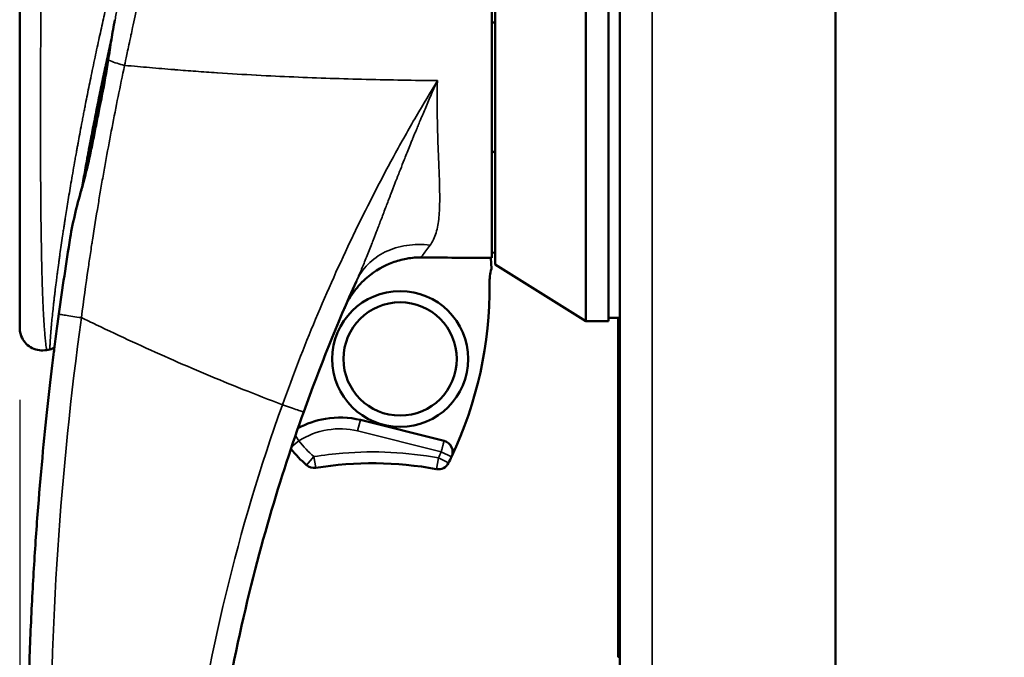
# Model space of a CAD drawing. Header units: inches. Extents: x 0 to 136, y 2 to 86.
# Tile 20 of 37: x 62.19 to 65.61, y 45.98 to 48.2. Entities that reach past the tile are written whole.
import ezdxf

# ---------------------------------------------------------------- set-up
doc = ezdxf.new("R2010")
doc.units = ezdxf.units.IN
doc.header["$LTSCALE"] = 4
doc.header["$MEASUREMENT"] = 0
for name, color, linetype, lineweight in [('Dimension (ANSI)', 7, 'Continuous', 25), ('Visible (ANSI)', 7, 'Continuous', 50), ('Visible Narrow (ANSI)', 7, 'Continuous', 35)]:
    doc.layers.add(name, color=color, linetype=linetype, lineweight=lineweight)
doc.styles.add('Dimension Text', font='tahoma.ttf')
doc.dimstyles.new('Dual Dimension', dxfattribs={"dimscale": 4, "dimtxt": 0.12, "dimasz": 0.098425, "dimexe": 0.125, "dimexo": 0.0625, "dimgap": 0.031496, "dimtad": 0, "dimtih": 1, "dimtoh": 1, "dimrnd": 1e-08, "dimzin": 4, "dimdsep": 46, "dimtxsty": 'Dimension Text', "dimcen": 0.09, "dimdle": 0.393701, "dimclrd": 256, "dimclre": 256, "dimclrt": 256, "dimadec": 0, "dimazin": 1, "dimtfac": 1, "dimtofl": 0, "dimtmove": 0, "dimatfit": 3, "dimfxl": 1, "dimtolj": 1, "dimtzin": 4, "dimlwd": -1, "dimlwe": -1, "dimarcsym": 0})

# ---------------------------------------------------------------- blocks, each defined once
blk = doc.blocks.new('*D8')
at = {"layer": 'Defpoints', "color": 0, "transparency": 16777216}
for p in [(62.1899, 47.1273), (76.2231, 31.364), (76.2231, 24.2168)]:
    blk.add_point(p, dxfattribs=at)
at = {"layer": 'Dimension (ANSI)', "transparency": 16777216}
for p, q in [((62.1899, 46.8773), (62.1899, 23.7168)), ((76.2231, 31.114), (76.2231, 23.7168)), ((62.5836, 24.2168), (66.9713, 24.2168)), ((75.8294, 24.2168), (71.4417, 24.2168))]:
    blk.add_line(p, q, dxfattribs=at)
for points in [[(62.5836, 24.2824), (62.5836, 24.1512), (62.1899, 24.2168)], [(75.8294, 24.2824), (75.8294, 24.1512), (76.2231, 24.2168)]]:
    blk.add_solid(points, dxfattribs=at)
at = {"layer": 'Dimension (ANSI)', "transparency": 16777216, "insert": (69.2065, 24.2168), "char_height": 0.48, "attachment_point": 5, "style": 'Dimension Text'}
blk.add_mtext('\\A1;{\\H3.0x;(}\\S14.03^ 356.4 mm;{\\H3.0x;)}', dxfattribs=at)

msp = doc.modelspace()

# ---------------------------------------------------------------- linework, layer by layer
at = {"layer": 'Visible (ANSI)'}
for p, q in [((65.0261, 29.1262), (65.0261, 68.376)), ((64.2761, 29.1655), (64.2761, 68.3367)), ((64.1584, 47.1503), (64.1584, 49.9149)), ((64.2371, 47.1503), (64.2371, 49.9149)), ((63.8434, 47.3471), (63.8434, 49.7193)), ((62.1899, 47.1273), (62.1899, 48.8073)), ((62.5132, 48.1496), (62.5132, 48.1496)), ((62.4048, 47.604), (62.4048, 47.6039)), ((63.4246, 47.4462), (63.4246, 47.4462)), ((63.8434, 47.3881), (63.8316, 47.3883)), ((63.8301, 47.3323), (63.8285, 47.37)), ((64.1584, 47.1503), (63.8434, 47.3471)), ((64.2371, 47.1503), (64.1584, 47.1503)), ((64.2371, 47.1621), (64.2761, 47.1621)), ((64.2711, 45.9995), (64.2711, 47.1621)), ((62.2945, 47.0521), (62.2833, 47.0499)), ((63.6653, 46.7341), (63.3745, 46.8068)), ((64.2711, 45.9819), (64.2711, 45.9995))]:
    msp.add_line(p, q, dxfattribs=at)
for radius in [0.2362, 0.1969]:
    msp.add_circle((63.5127, 47.0188), radius, dxfattribs=at)
for centre, radius, start, end in [((64.0205, 47.2823), 0.4921, 111.0925, 112.5739), ((64.0205, 47.2823), 0.4921, 138.823565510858, 138.8236130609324), ((64.0205, 47.2823), 0.1969, 165.2737, 180.5062), ((62.4458, 47.2684), 1.378, 334.6794, 0.5062), ((63.6558, 46.6959), 0.0394, 334.6794, 75.9615), ((63.5127, 47.0188), 0.4921, 219.478, 228.5662), ((62.4458, 47.2684), 1.378, 333.6854, 334.6794), ((63.213, 46.6794), 0.0394, 228.5662, 279.1833), ((63.4166, 45.4201), 1.2362, 79.6559, 99.1833), ((63.6457, 46.675), 0.0394, 259.6559, 333.6854)]:
    msp.add_arc(centre, radius, start, end, dxfattribs=at)
msp.add_ellipse((70.9639, 1849.1762), major_axis=(0, -1801.0018), ratio=0.999848, start_param=6.279225, end_param=6.279231, dxfattribs=at)
for points, knots in [([(63.8316, 49.7033), (63.8316, 49.6551), (63.8316, 49.5422), (63.8316, 49.144), (63.8316, 48.9326), (63.8316, 48.4579), (63.8316, 48.1701), (63.8316, 47.783), (63.8316, 47.6611), (63.8316, 47.5223), (63.8316, 47.4797), (63.8316, 47.4042), (63.8316, 47.3826), (63.8316, 47.3699)], [0.000011, 0.000011, 0.000011, 0.000011, 0.423801, 0.423801, 0.924167, 0.924167, 1.760841, 1.760841, 2.288223, 2.288223, 2.555113, 2.555113, 2.860178, 2.860178, 2.860178, 2.860178]), ([(62.5088, 48.1299), (62.504, 48.1082), (62.4993, 48.0867), (62.4947, 48.0656), (62.4901, 48.0443), (62.4857, 48.0233), (62.4811, 48.0015), (62.4765, 47.9797), (62.4718, 47.9569), (62.4673, 47.9347), (62.4628, 47.9125), (62.4584, 47.8908), (62.4542, 47.8694), (62.4499, 47.848), (62.4458, 47.8267), (62.4417, 47.8056), (62.4397, 47.795), (62.4377, 47.7844), (62.4357, 47.7742), (62.4344, 47.767), (62.433, 47.7599), (62.4316, 47.7525)], [0.21885315, 0.21885315, 0.21885315, 0.21885315, 0.234375, 0.234375, 0.234375, 0.25, 0.25, 0.25, 0.265625, 0.265625, 0.265625, 0.28125, 0.28125, 0.28125, 0.296875, 0.296875, 0.296875, 0.3046875, 0.3046875, 0.3046875, 0.31023223, 0.31023223, 0.31023223, 0.31023223]), ([(62.4391, 47.7918), (62.4391, 47.7918), (62.4391, 47.7918), (62.4391, 47.7917), (62.439, 47.7917), (62.439, 47.7915), (62.439, 47.7914), (62.4389, 47.7911), (62.4389, 47.7908), (62.4388, 47.7901), (62.4387, 47.7897), (62.4382, 47.7873), (62.4379, 47.7855), (62.4367, 47.7792), (62.4358, 47.7747), (62.4339, 47.7644), (62.4327, 47.7584), (62.4316, 47.7525)], [0, 0, 0, 0, 0.0001154, 0.0001154, 0.0005769, 0.0005769, 0.0015, 0.0015, 0.0033461, 0.0033461, 0.0070383, 0.0070383, 0.0218073, 0.0218073, 0.0572959, 0.0572959, 0.1046146, 0.1046146, 0.1046146, 0.1046146]), ([(62.4234, 47.7079), (62.4239, 47.7108), (62.4244, 47.7138), (62.4255, 47.7198), (62.4261, 47.7227), (62.4272, 47.7287), (62.4277, 47.7317), (62.4288, 47.7376), (62.4294, 47.7406), (62.4305, 47.7465), (62.4311, 47.7495), (62.4316, 47.7525)], [0.09742914, 0.09742914, 0.09742914, 0.09742914, 0.097669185, 0.097669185, 0.09790923, 0.09790923, 0.098149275, 0.098149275, 0.09838932, 0.09838932, 0.098629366, 0.098629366, 0.098629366, 0.098629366]), ([(62.4234, 47.7079), (62.4213, 47.6967), (62.4193, 47.6859), (62.4174, 47.6752), (62.4138, 47.6554), (62.4103, 47.6359), (62.407, 47.6167)], [0.32054206, 0.32054206, 0.32054206, 0.32054206, 0.328125, 0.328125, 0.328125, 0.34214075, 0.34214075, 0.34214075, 0.34214075]), ([(63.5851, 47.3716), (63.5707, 47.3717), (63.5582, 47.3715), (63.5177, 47.3642), (63.5015, 47.3597), (63.4567, 47.343), (63.4267, 47.3264), (63.3985, 47.3025)], [-0.6576726, -0.6576726, -0.6576726, -0.6576726, -0.434612, -0.434612, -0.2813206, -0.2813206, -0.0000003, -0.0000003, -0.0000003, -0.0000003]), ([(63.8316, 47.3699), (63.821, 47.37), (63.8104, 47.3701), (63.7894, 47.3702), (63.779, 47.3703), (63.7485, 47.3705), (63.7284, 47.3706), (63.6673, 47.371), (63.6262, 47.3713), (63.5851, 47.3716)], [0.000001, 0.000001, 0.000001, 0.000001, 0.0809695, 0.0809695, 0.1601068, 0.1601068, 0.3130881, 0.3130881, 0.6260992, 0.6260992, 0.6260992, 0.6260992]), ([(63.3985, 47.3025), (63.3814, 47.2878), (63.3659, 47.2712), (63.3335, 47.2273), (63.3265, 47.2121), (63.3191, 47.1947)], [-0.245443, -0.245443, -0.245443, -0.245443, -0.1437279, -0.1437279, -0.000001, -0.000001, -0.000001, -0.000001]), ([(62.3341, 43.9199), (62.3211, 44.0112), (62.2943, 44.216), (62.2626, 44.5272), (62.2416, 44.8095), (62.2289, 45.0379), (62.2216, 45.242), (62.2183, 45.4138), (62.2174, 45.5241), (62.2174, 45.6156), (62.218, 45.7047), (62.2203, 45.8572), (62.2267, 46.0638), (62.2386, 46.294), (62.2586, 46.5772), (62.2888, 46.8866), (62.3142, 47.0868), (62.3263, 47.1751)], [0, 0, 0, 0, 0.125, 0.25, 0.3125, 0.375, 0.4375, 0.46875, 0.5, 0.515625, 0.53125, 0.5625, 0.625, 0.6875, 0.75, 0.875, 1, 1, 1, 1]), ([(62.2833, 47.0499), (62.2751, 47.0484), (62.2665, 47.0481), (62.2497, 47.0504), (62.2413, 47.053), (62.226, 47.0605), (62.2189, 47.0656), (62.2069, 47.0777), (62.2018, 47.0848), (62.1942, 47.1001), (62.1917, 47.1085), (62.1901, 47.1204), (62.1899, 47.1239), (62.1899, 47.1273)], [0, 0, 0, 0, 0.0638299, 0.0638299, 0.1290346, 0.1290346, 0.1938632, 0.1938632, 0.2587409, 0.2587409, 0.3239742, 0.3239742, 0.3502527, 0.3502527, 0.3502527, 0.3502527]), ([(62.3111, 47.0595), (62.3089, 47.0578), (62.3065, 47.0563), (62.301, 47.0537), (62.2978, 47.0527), (62.2945, 47.0521)], [0.10723961, 0.10723961, 0.10723961, 0.10723961, 0.12814213, 0.12814213, 0.15346334, 0.15346334, 0.15346334, 0.15346334]), ([(62.2945, 47.0521), (62.2945, 47.0521), (62.2945, 47.0521), (62.2945, 47.0521)], [0.49778513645, 0.49778513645, 0.49778513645, 0.49778513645, 0.49780710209, 0.49780710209, 0.49780710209, 0.49780710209]), ([(62.3092, 47.0449), (62.3092, 47.0449), (62.3092, 47.0449), (62.3092, 47.0449), (62.3092, 47.0449), (62.3092, 47.045), (62.3092, 47.045), (62.3092, 47.0452), (62.3093, 47.0454), (62.3094, 47.0464), (62.3095, 47.0472), (62.3096, 47.0484)], [0.03015987, 0.03015987, 0.03015987, 0.03015987, 0.03063377, 0.03063377, 0.03399972, 0.03399972, 0.04409804, 0.04409804, 0.0744068, 0.0744068, 0.11893181, 0.11893181, 0.11893181, 0.11893181]), ([(63.1776, 46.8353), (63.0979, 46.613), (63.0161, 46.3464), (62.9487, 46.0333), (62.9142, 45.8729), (62.8836, 45.7003), (62.8598, 45.5157), (62.8372, 45.3401), (62.8206, 45.1536), (62.8129, 44.9567)], [0, 0, 0, 0, 0.5, 0.5, 0.5, 0.756247, 0.756247, 0.756247, 1, 1, 1, 1]), ([(63.1574, 46.7779), (63.187, 46.7941), (63.2588, 46.8189), (63.3345, 46.8167), (63.3745, 46.8067)], [0.0854166, 0.0854166, 0.0854166, 0.0854166, 0.5, 1, 1, 1, 1])]:
    msp.add_open_spline(points, degree=3, knots=knots, dxfattribs=at)
for points in [[(62.5086, 48.1288), (62.5124, 48.1519), (62.5164, 48.175), (62.5207, 48.198)], [(62.5195, 48.1865), (62.5195, 48.1864), (62.5195, 48.1864), (62.5195, 48.1864)], [(62.4976, 48.0595), (62.5012, 48.0825), (62.5049, 48.1057), (62.5086, 48.1288)], [(62.4654, 47.8864), (62.4769, 47.9439), (62.4884, 48.0013), (62.4976, 48.0595)], [(62.4654, 47.8864), (62.4622, 47.8705), (62.4591, 47.8546), (62.456, 47.8387)], [(62.4079, 47.6198), (62.4271, 47.6895), (62.4412, 47.7628), (62.4553, 47.8351)], [(62.456, 47.8387), (62.4558, 47.8375), (62.4555, 47.8363), (62.4553, 47.8351)], [(62.3655, 47.4399), (62.3751, 47.4996), (62.3912, 47.5597), (62.4079, 47.6198)], [(62.3263, 47.1751), (62.3384, 47.264), (62.3515, 47.3523), (62.3655, 47.4399)], [(63.3606, 47.2893), (63.2941, 47.1411), (63.233, 46.9897), (63.1776, 46.8353)], [(62.2833, 47.0499), (62.2833, 47.0499), (62.2833, 47.0499), (62.2833, 47.0499)]]:
    msp.add_open_spline(points, degree=3, dxfattribs=at)
at = {"layer": 'Visible Narrow (ANSI)'}
for p, q in [((64.3895, 68.376), (64.3895, 29.1262)), ((63.3745, 46.8067), (63.365, 46.7685)), ((63.6558, 46.6959), (63.365, 46.7685)), ((63.1606, 46.7342), (63.1355, 46.7139)), ((63.213, 46.6794), (63.187, 46.6498)), ((63.213, 46.6794), (63.2193, 46.6405)), ((63.6457, 46.675), (63.6386, 46.6362)), ((63.681, 46.6575), (63.6457, 46.675)), ((63.6914, 46.679), (63.6558, 46.6959)), ((64.2761, 45.9995), (64.2711, 45.9995)), ((64.2761, 45.9819), (64.2711, 45.9819))]:
    msp.add_line(p, q, dxfattribs=at)
for centre, radius, start, end in [((63.5127, 47.0188), 0.4528, 218.9516, 228.5662), ((63.4167, 45.4195), 1.2762, 94.6185, 99.1822), ((63.4166, 45.4202), 1.2755, 79.6555, 94.6179), ((62.4319, 47.2751), 1.354, 333.6911, 334.6738)]:
    msp.add_arc(centre, radius, start, end, dxfattribs=at)
msp.add_ellipse((63.2869, 46.5716), major_axis=(0.2252, 0.0616), ratio=0.8653, start_param=0.994072, end_param=1.915581, dxfattribs=at)
for points, knots in [([(62.8298, 49.1106), (62.8261, 49.0986), (62.8224, 49.0864), (62.8186, 49.074), (62.8161, 49.0659), (62.8137, 49.0577), (62.8111, 49.0494), (62.8088, 49.0415), (62.8064, 49.0336), (62.804, 49.0256), (62.8, 49.0122), (62.796, 48.9985), (62.7919, 48.9846), (62.7859, 48.9643), (62.7798, 48.9435), (62.7736, 48.9221), (62.7731, 48.9202), (62.7725, 48.9183), (62.7719, 48.9163), (62.7686, 48.9046), (62.7652, 48.8927), (62.7618, 48.8809), (62.7601, 48.875), (62.7584, 48.8691), (62.7566, 48.8629), (62.7549, 48.8566), (62.753, 48.8501), (62.7515, 48.8446), (62.7499, 48.8391), (62.7487, 48.8347), (62.7474, 48.83), (62.746, 48.8252), (62.7446, 48.8201), (62.7432, 48.8151), (62.7403, 48.8049), (62.7375, 48.7948), (62.7347, 48.7844), (62.7289, 48.7637), (62.723, 48.7422), (62.717, 48.7199), (62.7143, 48.7097), (62.7115, 48.6993), (62.7087, 48.6888), (62.7084, 48.6879), (62.7081, 48.6869), (62.7079, 48.6859), (62.7048, 48.6744), (62.7017, 48.6627), (62.6986, 48.6508), (62.6954, 48.639), (62.6923, 48.6269), (62.6891, 48.6146), (62.6874, 48.6084), (62.6858, 48.6022), (62.6842, 48.5961), (62.6834, 48.593), (62.6827, 48.59), (62.6818, 48.5867), (62.681, 48.5834), (62.6801, 48.5799), (62.6794, 48.5773), (62.6787, 48.5746), (62.6782, 48.5728), (62.6777, 48.5708), (62.6772, 48.5688), (62.6766, 48.5665), (62.676, 48.5643), (62.6749, 48.5597), (62.6738, 48.5553), (62.6726, 48.5508), (62.6703, 48.5417), (62.6679, 48.5321), (62.6654, 48.5223), (62.6629, 48.5125), (62.6604, 48.5023), (62.6577, 48.4918), (62.6551, 48.4813), (62.6524, 48.4705), (62.6497, 48.4593), (62.6469, 48.4482), (62.6442, 48.4368), (62.6413, 48.425), (62.6384, 48.4131), (62.6354, 48.4007), (62.6324, 48.3881), (62.6294, 48.3755), (62.6263, 48.3625), (62.6232, 48.3493), (62.6216, 48.3427), (62.6201, 48.3361), (62.6185, 48.3292), (62.6177, 48.3257), (62.6168, 48.3222), (62.6161, 48.3189), (62.6153, 48.3156), (62.6146, 48.3124), (62.6136, 48.3085), (62.6127, 48.3046), (62.6116, 48.2999), (62.6106, 48.2954), (62.6098, 48.292), (62.6091, 48.2887), (62.6083, 48.2854), (62.6081, 48.2845), (62.6079, 48.2835), (62.6077, 48.2826), (62.6058, 48.2742), (62.6039, 48.2659), (62.602, 48.2578), (62.5984, 48.2416), (62.5949, 48.2264), (62.5917, 48.2118), (62.5885, 48.1973), (62.5855, 48.1836), (62.5826, 48.1707), (62.5806, 48.1613), (62.5786, 48.1524), (62.5768, 48.1439), (62.5761, 48.1407), (62.5754, 48.1376), (62.5748, 48.1345), (62.57, 48.112), (62.5659, 48.0929), (62.5626, 48.077), (62.5592, 48.0611), (62.5566, 48.0485), (62.5547, 48.0392)], [0, 0, 0, 0, 0.037736, 0.037736, 0.037736, 0.0625, 0.0625, 0.0625, 0.085798, 0.085798, 0.085798, 0.125, 0.125, 0.125, 0.182318, 0.182318, 0.182318, 0.1875, 0.1875, 0.1875, 0.21875, 0.21875, 0.21875, 0.234375, 0.234375, 0.234375, 0.25, 0.25, 0.25, 0.265625, 0.265625, 0.265625, 0.28125, 0.28125, 0.28125, 0.3125, 0.3125, 0.3125, 0.375, 0.375, 0.375, 0.403634, 0.403634, 0.403634, 0.40625, 0.40625, 0.40625, 0.4375, 0.4375, 0.4375, 0.46875, 0.46875, 0.46875, 0.484375, 0.484375, 0.484375, 0.492188, 0.492188, 0.492188, 0.5, 0.5, 0.5, 0.507812, 0.507812, 0.507812, 0.515625, 0.515625, 0.515625, 0.53125, 0.53125, 0.53125, 0.5625, 0.5625, 0.5625, 0.59375, 0.59375, 0.59375, 0.625, 0.625, 0.625, 0.655974, 0.655974, 0.655974, 0.6875, 0.6875, 0.6875, 0.71875, 0.71875, 0.71875, 0.734375, 0.734375, 0.734375, 0.742188, 0.742188, 0.742188, 0.75, 0.75, 0.75, 0.757812, 0.757812, 0.757812, 0.763854, 0.763854, 0.763854, 0.765625, 0.765625, 0.765625, 0.78125, 0.78125, 0.78125, 0.8125, 0.8125, 0.8125, 0.84375, 0.84375, 0.84375, 0.866494, 0.866494, 0.866494, 0.875, 0.875, 0.875, 0.9375, 0.9375, 0.9375, 1, 1, 1, 1]), ([(62.2945, 47.0521), (62.2945, 47.0521), (62.2945, 47.0523), (62.2945, 47.0527), (62.2946, 47.054), (62.2947, 47.0576), (62.2949, 47.0619), (62.295, 47.064), (62.2952, 47.0664), (62.2953, 47.0688), (62.2953, 47.07), (62.2954, 47.0712), (62.2955, 47.0724), (62.2955, 47.0735), (62.2956, 47.0746), (62.2957, 47.0759), (62.2958, 47.0773), (62.2959, 47.0789), (62.296, 47.0805), (62.2961, 47.0822), (62.2962, 47.0838), (62.2963, 47.0855), (62.2965, 47.0888), (62.2967, 47.0924), (62.297, 47.0962), (62.2973, 47.0999), (62.2976, 47.1037), (62.2979, 47.1078), (62.2982, 47.1119), (62.2986, 47.1163), (62.2989, 47.1203), (62.2992, 47.1243), (62.2995, 47.1277), (62.2999, 47.1315), (62.3002, 47.1353), (62.3006, 47.1393), (62.3009, 47.1435), (62.3017, 47.1518), (62.3026, 47.1606), (62.3035, 47.1699), (62.3045, 47.1792), (62.3055, 47.1891), (62.3066, 47.1994), (62.3072, 47.2045), (62.3077, 47.2097), (62.3084, 47.2153), (62.309, 47.2208), (62.3097, 47.2267), (62.3103, 47.2319), (62.3109, 47.237), (62.3114, 47.2413), (62.3119, 47.246), (62.3125, 47.2506), (62.3131, 47.2556), (62.3137, 47.2607), (62.3149, 47.2708), (62.3162, 47.2812), (62.3176, 47.2916), (62.3182, 47.2968), (62.3189, 47.302), (62.3195, 47.307), (62.3202, 47.312), (62.3208, 47.3168), (62.3215, 47.3218), (62.3228, 47.3316), (62.3241, 47.3419), (62.3256, 47.3529), (62.3264, 47.3585), (62.3272, 47.3642), (62.3279, 47.3694), (62.3286, 47.3746), (62.3293, 47.3793), (62.33, 47.3842), (62.3314, 47.3939), (62.3328, 47.4041), (62.3343, 47.4145), (62.3358, 47.4249), (62.3374, 47.4356), (62.339, 47.4467), (62.3399, 47.4523), (62.3407, 47.458), (62.3416, 47.4636), (62.342, 47.4664), (62.3424, 47.4692), (62.3429, 47.4722), (62.3433, 47.4752), (62.3438, 47.4784), (62.3442, 47.4809), (62.3446, 47.4834), (62.3449, 47.4852), (62.3452, 47.4873), (62.3455, 47.4893), (62.3458, 47.4915), (62.3462, 47.4937), (62.3469, 47.4982), (62.3475, 47.5025), (62.3482, 47.507), (62.3496, 47.516), (62.3511, 47.5253), (62.3526, 47.5349), (62.3557, 47.5541), (62.359, 47.5745), (62.3626, 47.5961), (62.3644, 47.607), (62.3663, 47.6181), (62.3682, 47.6296), (62.3701, 47.6411), (62.3722, 47.6528), (62.3742, 47.6649), (62.3763, 47.677), (62.3785, 47.6894), (62.3808, 47.7022), (62.3819, 47.7086), (62.383, 47.7151), (62.3842, 47.7215), (62.3848, 47.7247), (62.3853, 47.7279), (62.386, 47.7314), (62.3866, 47.7348), (62.3873, 47.7386), (62.3878, 47.7414), (62.3883, 47.7441), (62.3886, 47.7459), (62.389, 47.748), (62.3894, 47.7501), (62.3898, 47.7525), (62.3902, 47.7549), (62.3911, 47.7597), (62.392, 47.7644), (62.3928, 47.7693), (62.3946, 47.779), (62.3966, 47.7894), (62.3986, 47.8004), (62.4007, 47.8114), (62.4028, 47.8229), (62.4051, 47.8348), (62.4062, 47.8407), (62.4074, 47.8467), (62.4086, 47.8532), (62.4098, 47.8596), (62.4112, 47.8664), (62.4123, 47.8724), (62.4135, 47.8783), (62.4145, 47.8834), (62.4155, 47.8887), (62.4165, 47.894), (62.4176, 47.8996), (62.4187, 47.9051), (62.4209, 47.9161), (62.423, 47.9269), (62.4252, 47.9379), (62.4274, 47.9489), (62.4297, 47.96), (62.4319, 47.9708), (62.4341, 47.9817), (62.4362, 47.9922), (62.4386, 48.0039), (62.441, 48.0155), (62.4437, 48.0283), (62.4463, 48.0405), (62.4488, 48.0528), (62.4513, 48.0646), (62.4538, 48.0762), (62.4588, 48.0995), (62.4637, 48.1224), (62.4686, 48.1445), (62.4735, 48.1666), (62.4782, 48.188), (62.4829, 48.2085), (62.4852, 48.2187), (62.4874, 48.2287), (62.4897, 48.2388), (62.4909, 48.2438), (62.492, 48.2488), (62.4931, 48.2535), (62.4942, 48.2582), (62.4952, 48.2626), (62.4965, 48.268), (62.4977, 48.2734), (62.4992, 48.2799), (62.5007, 48.2861), (62.5021, 48.2922), (62.5035, 48.2981), (62.5049, 48.304), (62.5076, 48.3157), (62.5104, 48.3275), (62.5132, 48.3392), (62.5187, 48.3625), (62.5242, 48.3851), (62.5296, 48.4072), (62.535, 48.4294), (62.5404, 48.451), (62.5456, 48.472), (62.5483, 48.4825), (62.5509, 48.4929), (62.5535, 48.5032), (62.5548, 48.5084), (62.5561, 48.5136), (62.5574, 48.5185), (62.5587, 48.5234), (62.5599, 48.5281), (62.5613, 48.5336), (62.5627, 48.5391), (62.5643, 48.5453), (62.5658, 48.5514), (62.5674, 48.5574), (62.5689, 48.5632), (62.5704, 48.569), (62.5734, 48.5806), (62.5764, 48.5922), (62.5795, 48.6037), (62.5855, 48.6268), (62.5915, 48.6492), (62.5974, 48.6712), (62.6034, 48.6932), (62.6092, 48.7147), (62.6151, 48.7359), (62.618, 48.7465), (62.6209, 48.7571), (62.6238, 48.7672), (62.6266, 48.7774), (62.6293, 48.7871), (62.6323, 48.7979), (62.6353, 48.8086), (62.6387, 48.8204), (62.6419, 48.8317), (62.6451, 48.843), (62.6482, 48.8539), (62.6514, 48.8648), (62.6545, 48.8757), (62.6577, 48.8866), (62.6608, 48.8972), (62.6638, 48.9078), (62.6669, 48.9181), (62.67, 48.9289), (62.6732, 48.9397), (62.6765, 48.951), (62.6798, 48.9619), (62.683, 48.9728), (62.6862, 48.9834), (62.6894, 48.9942), (62.6959, 49.0157), (62.7027, 49.0381), (62.7092, 49.0593)], [0.4978071, 0.4978071, 0.4978071, 0.4978071, 0.5, 0.5, 0.5, 0.5078125, 0.5078125, 0.5078125, 0.5117188, 0.5117188, 0.5117188, 0.5136719, 0.5136719, 0.5136719, 0.515625, 0.515625, 0.515625, 0.5175781, 0.5175781, 0.5175781, 0.5195312, 0.5195312, 0.5195312, 0.5234375, 0.5234375, 0.5234375, 0.5273438, 0.5273438, 0.5273438, 0.53125, 0.53125, 0.53125, 0.5351562, 0.5351562, 0.5351562, 0.5390625, 0.5390625, 0.5390625, 0.546875, 0.546875, 0.546875, 0.5546875, 0.5546875, 0.5546875, 0.5585938, 0.5585938, 0.5585938, 0.5625, 0.5625, 0.5625, 0.5664062, 0.5664062, 0.5664062, 0.5703125, 0.5703125, 0.5703125, 0.578125, 0.578125, 0.578125, 0.5820312, 0.5820312, 0.5820312, 0.5859375, 0.5859375, 0.5859375, 0.59375, 0.59375, 0.59375, 0.5976562, 0.5976562, 0.5976562, 0.6015625, 0.6015625, 0.6015625, 0.609375, 0.609375, 0.609375, 0.6171875, 0.6171875, 0.6171875, 0.6210938, 0.6210938, 0.6210938, 0.6230469, 0.6230469, 0.6230469, 0.625, 0.625, 0.625, 0.6269531, 0.6269531, 0.6269531, 0.6289062, 0.6289062, 0.6289062, 0.6328125, 0.6328125, 0.6328125, 0.640625, 0.640625, 0.640625, 0.65625, 0.65625, 0.65625, 0.6640625, 0.6640625, 0.6640625, 0.671875, 0.671875, 0.671875, 0.6796875, 0.6796875, 0.6796875, 0.6835938, 0.6835938, 0.6835938, 0.6855469, 0.6855469, 0.6855469, 0.6875, 0.6875, 0.6875, 0.6894531, 0.6894531, 0.6894531, 0.6914062, 0.6914062, 0.6914062, 0.6953125, 0.6953125, 0.6953125, 0.703125, 0.703125, 0.703125, 0.7109375, 0.7109375, 0.7109375, 0.7148438, 0.7148438, 0.7148438, 0.71875, 0.71875, 0.71875, 0.7226562, 0.7226562, 0.7226562, 0.7265625, 0.7265625, 0.7265625, 0.734375, 0.734375, 0.734375, 0.7421875, 0.7421875, 0.7421875, 0.75, 0.75, 0.75, 0.7578125, 0.7578125, 0.7578125, 0.765625, 0.765625, 0.765625, 0.78125, 0.78125, 0.78125, 0.796875, 0.796875, 0.796875, 0.8046875, 0.8046875, 0.8046875, 0.8085938, 0.8085938, 0.8085938, 0.8125, 0.8125, 0.8125, 0.8164062, 0.8164062, 0.8164062, 0.8203125, 0.8203125, 0.8203125, 0.828125, 0.828125, 0.828125, 0.84375, 0.84375, 0.84375, 0.859375, 0.859375, 0.859375, 0.8671875, 0.8671875, 0.8671875, 0.8710938, 0.8710938, 0.8710938, 0.875, 0.875, 0.875, 0.8789062, 0.8789062, 0.8789062, 0.8828125, 0.8828125, 0.8828125, 0.890625, 0.890625, 0.890625, 0.90625, 0.90625, 0.90625, 0.921875, 0.921875, 0.921875, 0.9296875, 0.9296875, 0.9296875, 0.9375, 0.9375, 0.9375, 0.9453125, 0.9453125, 0.9453125, 0.953125, 0.953125, 0.953125, 0.9609375, 0.9609375, 0.9609375, 0.96875, 0.96875, 0.96875, 0.9765625, 0.9765625, 0.9765625, 0.984375, 0.984375, 0.984375, 1, 1, 1, 1]), ([(62.2833, 47.0499), (62.2833, 47.0499), (62.2833, 47.0503), (62.2832, 47.051), (62.2829, 47.0527), (62.2824, 47.0563), (62.2818, 47.0611), (62.2818, 47.0612), (62.2818, 47.0613), (62.2818, 47.0613), (62.2812, 47.0661), (62.2805, 47.072), (62.2798, 47.0784), (62.2798, 47.0786), (62.2798, 47.0788), (62.2798, 47.0789), (62.2791, 47.0856), (62.2784, 47.0928), (62.2777, 47.1004), (62.2771, 47.1076), (62.2765, 47.1152), (62.2759, 47.1229), (62.2759, 47.1233), (62.2758, 47.1237), (62.2758, 47.1241), (62.2747, 47.1397), (62.2736, 47.156), (62.2727, 47.1727), (62.2727, 47.1733), (62.2727, 47.1739), (62.2726, 47.1746), (62.2718, 47.1911), (62.271, 47.2081), (62.2703, 47.2252), (62.2703, 47.2261), (62.2702, 47.2269), (62.2702, 47.2278), (62.2695, 47.2447), (62.2689, 47.2617), (62.2684, 47.2788), (62.2678, 47.2968), (62.2673, 47.3148), (62.2669, 47.333), (62.2668, 47.3343), (62.2668, 47.3356), (62.2668, 47.3369), (62.2659, 47.372), (62.2653, 47.4074), (62.2647, 47.4432), (62.2647, 47.4449), (62.2647, 47.4467), (62.2647, 47.4485), (62.2641, 47.4838), (62.2637, 47.5196), (62.2634, 47.5553), (62.2634, 47.5576), (62.2634, 47.5599), (62.2634, 47.5621), (62.263, 47.5975), (62.2628, 47.6329), (62.2627, 47.6683), (62.2626, 47.671), (62.2626, 47.6737), (62.2626, 47.6764), (62.2625, 47.7114), (62.2624, 47.7464), (62.2623, 47.7813), (62.2623, 47.819), (62.2623, 47.8568), (62.2623, 47.8945), (62.2623, 47.8981), (62.2623, 47.9018), (62.2623, 47.9054), (62.2624, 47.9773), (62.2626, 48.0493), (62.2629, 48.1215), (62.2629, 48.1261), (62.263, 48.1306), (62.263, 48.1351), (62.2633, 48.2065), (62.2637, 48.2779), (62.2641, 48.3495), (62.2642, 48.355), (62.2642, 48.3604), (62.2643, 48.3659), (62.2647, 48.4366), (62.2652, 48.5074), (62.2657, 48.5786), (62.2658, 48.585), (62.2658, 48.5914), (62.2659, 48.5979), (62.2662, 48.6367), (62.2665, 48.6755), (62.2668, 48.7143), (62.267, 48.7337), (62.2672, 48.7531), (62.2674, 48.7725), (62.2675, 48.7822), (62.2675, 48.7919), (62.2676, 48.8016), (62.2676, 48.8039), (62.2677, 48.8063), (62.2677, 48.8086)], [0.4966465, 0.4966465, 0.4966465, 0.4966465, 0.5, 0.5, 0.5, 0.5078125, 0.5078125, 0.5078125, 0.5079068, 0.5079068, 0.5079068, 0.515625, 0.515625, 0.515625, 0.5158111, 0.5158111, 0.5158111, 0.5237053, 0.5237053, 0.5237053, 0.53125, 0.53125, 0.53125, 0.5316247, 0.5316247, 0.5316247, 0.546875, 0.546875, 0.546875, 0.5474363, 0.5474363, 0.5474363, 0.5625, 0.5625, 0.5625, 0.5632489, 0.5632489, 0.5632489, 0.578125, 0.578125, 0.578125, 0.59375, 0.59375, 0.59375, 0.5948738, 0.5948738, 0.5948738, 0.625, 0.625, 0.625, 0.6264969, 0.6264969, 0.6264969, 0.65625, 0.65625, 0.65625, 0.6581247, 0.6581247, 0.6581247, 0.6875, 0.6875, 0.6875, 0.6897461, 0.6897461, 0.6897461, 0.71875, 0.71875, 0.71875, 0.75, 0.75, 0.75, 0.7529961, 0.7529961, 0.7529961, 0.8125, 0.8125, 0.8125, 0.8162445, 0.8162445, 0.8162445, 0.875, 0.875, 0.875, 0.8794971, 0.8794971, 0.8794971, 0.9375, 0.9375, 0.9375, 0.9427334, 0.9427334, 0.9427334, 0.9743539, 0.9743539, 0.9743539, 0.990177, 0.990177, 0.990177, 0.9980859, 0.9980859, 0.9980859, 0.9999997, 0.9999997, 0.9999997, 0.9999997]), ([(62.5097, 48.1281), (62.5133, 48.1512), (62.5172, 48.1742), (62.5214, 48.1971), (62.5228, 48.2046), (62.5242, 48.2121), (62.5256, 48.2196), (62.5279, 48.2317), (62.5303, 48.2439), (62.5327, 48.256)], [0, 0, 0, 0, 0.0748086, 0.0748086, 0.0748086, 0.0993031, 0.0993031, 0.0993031, 0.138914, 0.138914, 0.138914, 0.138914]), ([(62.5547, 48.0392), (62.5469, 48.0026), (62.5394, 47.9663), (62.5321, 47.9305), (62.5248, 47.8947), (62.5178, 47.8593), (62.511, 47.8236), (62.5041, 47.7879), (62.4973, 47.7518), (62.4907, 47.7155), (62.4874, 47.6974), (62.4841, 47.6793), (62.4809, 47.6608), (62.4776, 47.6424), (62.4744, 47.6236), (62.4713, 47.6056), (62.4682, 47.5876), (62.4652, 47.5702), (62.4623, 47.5525), (62.4558, 47.5136), (62.4492, 47.473), (62.4428, 47.4319), (62.4419, 47.4259), (62.441, 47.42), (62.4401, 47.4139), (62.4386, 47.4043), (62.4371, 47.3944), (62.4357, 47.3852), (62.4343, 47.376), (62.433, 47.3676), (62.4317, 47.3589), (62.4305, 47.3502), (62.4291, 47.3412), (62.4278, 47.3322), (62.4199, 47.2781), (62.4121, 47.2219), (62.4043, 47.1624)], [0, 0, 0, 0, 0.125, 0.125, 0.125, 0.25, 0.25, 0.25, 0.375, 0.375, 0.375, 0.4375, 0.4375, 0.4375, 0.5, 0.5, 0.5, 0.5625, 0.5625, 0.5625, 0.699136, 0.699136, 0.699136, 0.71875, 0.71875, 0.71875, 0.75, 0.75, 0.75, 0.78125, 0.78125, 0.78125, 0.8125, 0.8125, 0.8125, 1, 1, 1, 1]), ([(62.4089, 47.6183), (62.4091, 47.6192), (62.4094, 47.6202), (62.4097, 47.6211), (62.4195, 47.6556), (62.4281, 47.6911), (62.4358, 47.7268), (62.4397, 47.7452), (62.4434, 47.7636), (62.4471, 47.782), (62.4507, 47.8005), (62.4543, 47.8189), (62.4579, 47.8373), (62.4616, 47.8557), (62.4653, 47.8741), (62.4689, 47.8924), (62.4717, 47.9062), (62.4745, 47.9199), (62.4772, 47.9337), (62.4853, 47.975), (62.4928, 48.0165), (62.4991, 48.0584)], [0, 0, 0, 0, 0.006506, 0.006506, 0.006506, 0.25, 0.25, 0.25, 0.375, 0.375, 0.375, 0.5, 0.5, 0.5, 0.625, 0.625, 0.625, 0.71875, 0.71875, 0.71875, 1, 1, 1, 1]), ([(62.5547, 48.0392), (62.5456, 48.0413), (62.5367, 48.0437), (62.5284, 48.0464), (62.5201, 48.049), (62.5126, 48.0519), (62.5062, 48.0549), (62.5037, 48.056), (62.5013, 48.0572), (62.4991, 48.0584)], [0.0000001, 0.0000001, 0.0000001, 0.0000001, 0.4160871, 0.4160871, 0.4160871, 0.8321779, 0.8321779, 0.8321779, 1, 1, 1, 1]), ([(63.6423, 47.9862), (63.5608, 47.9872), (63.4793, 47.9885), (63.3974, 47.9905), (63.3964, 47.9905), (63.3954, 47.9906), (63.3944, 47.9906), (63.3115, 47.9926), (63.2282, 47.9953), (63.1431, 47.9989), (63.1005, 48.0008), (63.0575, 48.0028), (63.0136, 48.0052), (63.0131, 48.0052), (63.0125, 48.0053), (63.012, 48.0053), (62.9686, 48.0076), (62.9243, 48.0103), (62.8782, 48.0134), (62.877, 48.0134), (62.8759, 48.0135), (62.8748, 48.0136), (62.8512, 48.0152), (62.827, 48.0169), (62.8021, 48.0187), (62.779, 48.0204), (62.7553, 48.0222), (62.7307, 48.0241), (62.7288, 48.0243), (62.7269, 48.0244), (62.725, 48.0246), (62.6984, 48.0267), (62.6706, 48.029), (62.6409, 48.0316), (62.6141, 48.0339), (62.5858, 48.0364), (62.5547, 48.0392)], [0, 0, 0, 0, 0.2469989, 0.2469989, 0.2469989, 0.25, 0.25, 0.25, 0.4999988, 0.4999988, 0.4999988, 0.625, 0.625, 0.625, 0.6264992, 0.6264992, 0.6264992, 0.75, 0.75, 0.75, 0.7529965, 0.7529965, 0.7529965, 0.8161761, 0.8161761, 0.8161761, 0.875, 0.875, 0.875, 0.8795144, 0.8795144, 0.8795144, 0.9428034, 0.9428034, 0.9428034, 1, 1, 1, 1]), ([(63.6423, 47.9862), (63.6173, 47.9453), (63.5926, 47.9038), (63.5681, 47.8615), (63.5424, 47.8172), (63.517, 47.772), (63.4922, 47.7264), (63.4913, 47.7248), (63.4904, 47.7232), (63.4895, 47.7215), (63.4408, 47.632), (63.394, 47.5407), (63.3493, 47.4478), (63.3488, 47.4467), (63.3482, 47.4456), (63.3477, 47.4445), (63.2574, 47.2563), (63.1758, 47.0617), (63.1035, 46.8599)], [0, 0, 0, 0, 0.1197092, 0.1197092, 0.1197092, 0.2454941, 0.2454941, 0.2454941, 0.25, 0.25, 0.25, 0.4970014, 0.4970014, 0.4970014, 0.5, 0.5, 0.5, 1, 1, 1, 1]), ([(63.3606, 47.2893), (63.3658, 47.301), (63.3712, 47.3133), (63.3767, 47.3264), (63.3822, 47.3395), (63.3879, 47.3533), (63.3937, 47.3676), (63.3995, 47.382), (63.4055, 47.3971), (63.4117, 47.4129), (63.4123, 47.4146), (63.413, 47.4163), (63.4137, 47.4179), (63.4146, 47.4204), (63.4156, 47.4229), (63.4166, 47.4254), (63.4181, 47.4293), (63.4196, 47.4332), (63.4211, 47.437), (63.4226, 47.4411), (63.4242, 47.4451), (63.4259, 47.4495), (63.4276, 47.4538), (63.4293, 47.4584), (63.4308, 47.4621), (63.4322, 47.4658), (63.4332, 47.4686), (63.4344, 47.4716), (63.4356, 47.4746), (63.4368, 47.478), (63.4381, 47.4813), (63.4407, 47.4879), (63.4432, 47.4945), (63.4458, 47.5012), (63.4509, 47.5147), (63.4563, 47.5289), (63.4619, 47.5436), (63.467, 47.5567), (63.4721, 47.5702), (63.4775, 47.5843), (63.4782, 47.5859), (63.4788, 47.5876), (63.4794, 47.5892), (63.4825, 47.5971), (63.4856, 47.6052), (63.4887, 47.6132), (63.4902, 47.6172), (63.4918, 47.6213), (63.4934, 47.6255), (63.4951, 47.6298), (63.4969, 47.6344), (63.4983, 47.6381), (63.4997, 47.6417), (63.5008, 47.6446), (63.502, 47.6477), (63.5033, 47.6508), (63.5046, 47.6542), (63.5059, 47.6575), (63.5085, 47.6643), (63.5111, 47.6709), (63.5138, 47.6777), (63.518, 47.6885), (63.5224, 47.6997), (63.5269, 47.7111), (63.5281, 47.7141), (63.5293, 47.7171), (63.5305, 47.7202), (63.5364, 47.7348), (63.5424, 47.7499), (63.5487, 47.7654), (63.5505, 47.7698), (63.5523, 47.7743), (63.5541, 47.7788), (63.5555, 47.7822), (63.5569, 47.7856), (63.5583, 47.789), (63.5599, 47.793), (63.5616, 47.7971), (63.5632, 47.801), (63.564, 47.803), (63.5648, 47.805), (63.5657, 47.8071), (63.5666, 47.8093), (63.5675, 47.8116), (63.5682, 47.8133), (63.5689, 47.8149), (63.5693, 47.8159), (63.5698, 47.8171), (63.5703, 47.8183), (63.5709, 47.8197), (63.5715, 47.8211), (63.5726, 47.8239), (63.5737, 47.8266), (63.5749, 47.8294), (63.5772, 47.8349), (63.5797, 47.8409), (63.5823, 47.8471), (63.5831, 47.8491), (63.5839, 47.8511), (63.5848, 47.8532), (63.5866, 47.8574), (63.5884, 47.8618), (63.5904, 47.8663), (63.5932, 47.873), (63.5961, 47.88), (63.5992, 47.8872), (63.6053, 47.9017), (63.612, 47.9171), (63.6192, 47.9336), (63.6263, 47.9501), (63.634, 47.9677), (63.6423, 47.9862)], [0, 0, 0, 0, 0.0625, 0.0625, 0.0625, 0.125, 0.125, 0.125, 0.1875, 0.1875, 0.1875, 0.1941102, 0.1941102, 0.1941102, 0.2038097, 0.2038097, 0.2038097, 0.21875, 0.21875, 0.21875, 0.234375, 0.234375, 0.234375, 0.25, 0.25, 0.25, 0.265625, 0.265625, 0.265625, 0.28125, 0.28125, 0.28125, 0.3125, 0.3125, 0.3125, 0.375, 0.375, 0.375, 0.4309642, 0.4309642, 0.4309642, 0.4375, 0.4375, 0.4375, 0.46875, 0.46875, 0.46875, 0.484375, 0.484375, 0.484375, 0.5, 0.5, 0.5, 0.515625, 0.515625, 0.515625, 0.53125, 0.53125, 0.53125, 0.5625, 0.5625, 0.5625, 0.6119797, 0.6119797, 0.6119797, 0.625, 0.625, 0.625, 0.6875, 0.6875, 0.6875, 0.7054399, 0.7054399, 0.7054399, 0.71875, 0.71875, 0.71875, 0.734375, 0.734375, 0.734375, 0.7421875, 0.7421875, 0.7421875, 0.75, 0.75, 0.75, 0.7578125, 0.7578125, 0.7578125, 0.765625, 0.765625, 0.765625, 0.78125, 0.78125, 0.78125, 0.8125, 0.8125, 0.8125, 0.8226419, 0.8226419, 0.8226419, 0.84375, 0.84375, 0.84375, 0.875, 0.875, 0.875, 0.9375, 0.9375, 0.9375, 1, 1, 1, 1]), ([(63.6168, 47.4142), (63.6261, 47.4269), (63.6328, 47.4414), (63.6376, 47.4576), (63.6425, 47.4739), (63.6456, 47.4919), (63.6475, 47.5115), (63.6495, 47.5311), (63.6502, 47.5522), (63.6503, 47.5747), (63.6504, 47.5969), (63.6499, 47.6205), (63.6491, 47.6453), (63.6483, 47.6701), (63.6472, 47.6959), (63.6461, 47.7227), (63.6452, 47.7458), (63.6442, 47.7697), (63.6434, 47.794), (63.6433, 47.7981), (63.6432, 47.8021), (63.6431, 47.8062), (63.6423, 47.8329), (63.6417, 47.8602), (63.6415, 47.888), (63.6414, 47.8901), (63.6414, 47.8922), (63.6414, 47.8942), (63.6413, 47.9093), (63.6413, 47.9245), (63.6415, 47.9398), (63.6415, 47.9474), (63.6417, 47.9551), (63.6418, 47.9629), (63.6419, 47.9706), (63.6421, 47.9784), (63.6423, 47.9862)], [0, 0, 0, 0, 0.1246855, 0.1246855, 0.1246855, 0.25, 0.25, 0.25, 0.3754686, 0.3754686, 0.3754686, 0.5, 0.5, 0.5, 0.6246986, 0.6246986, 0.6246986, 0.7319173, 0.7319173, 0.7319173, 0.7497002, 0.7497002, 0.7497002, 0.8659586, 0.8659586, 0.8659586, 0.8745904, 0.8745904, 0.8745904, 0.9373119, 0.9373119, 0.9373119, 0.9686924, 0.9686924, 0.9686924, 1, 1, 1, 1]), ([(62.4089, 47.6183), (62.4045, 47.6032), (62.4003, 47.5882), (62.3961, 47.5733), (62.3941, 47.5658), (62.3921, 47.5584), (62.3901, 47.5511), (62.3882, 47.5438), (62.3864, 47.5367), (62.3845, 47.5292), (62.3825, 47.5215), (62.3805, 47.5133), (62.3787, 47.5054), (62.3768, 47.4976), (62.3752, 47.4901), (62.3736, 47.4827), (62.3704, 47.4679), (62.3677, 47.4536), (62.3655, 47.4399)], [0, 0, 0, 0, 0.25, 0.25, 0.25, 0.375, 0.375, 0.375, 0.499452, 0.499452, 0.499452, 0.625, 0.625, 0.625, 0.75, 0.75, 0.75, 1, 1, 1, 1]), ([(63.3606, 47.2893), (63.3703, 47.3109), (63.384, 47.3308), (63.401, 47.348), (63.4181, 47.3652), (63.4385, 47.3797), (63.4612, 47.3908), (63.484, 47.4019), (63.5091, 47.4096), (63.5355, 47.4135), (63.5618, 47.4175), (63.5894, 47.4177), (63.6168, 47.4142)], [0, 0, 0, 0, 0.2499276, 0.2499276, 0.2499276, 0.5, 0.5, 0.5, 0.7500724, 0.7500724, 0.7500724, 1, 1, 1, 1]), ([(63.5851, 47.3716), (63.5867, 47.3737), (63.5884, 47.3759), (63.5902, 47.3783), (63.5976, 47.388), (63.6065, 47.4), (63.6168, 47.4142)], [0, 0, 0, 0, 0.194143, 0.194143, 0.194143, 1, 1, 1, 1]), ([(62.412, 43.9288), (62.3362, 44.4641), (62.2975, 45.0047), (62.2962, 45.5453), (62.2949, 46.086), (62.3311, 46.6267), (62.4043, 47.1624)], [0, 0, 0, 0, 0.5, 0.5, 0.5, 1, 1, 1, 1]), ([(62.4043, 47.1624), (62.3941, 47.1638), (62.3839, 47.1652), (62.3744, 47.1666), (62.3651, 47.168), (62.3565, 47.1693), (62.3493, 47.1705), (62.3419, 47.1717), (62.3361, 47.1727), (62.3322, 47.1735), (62.3283, 47.1743), (62.3262, 47.1749), (62.3263, 47.1751)], [0, 0, 0, 0, 0.25, 0.25, 0.25, 0.497, 0.497, 0.497, 0.75, 0.75, 0.75, 1, 1, 1, 1]), ([(62.4043, 47.1624), (62.4215, 47.1542), (62.4387, 47.1459), (62.4559, 47.1377), (62.4978, 47.1178), (62.5399, 47.098), (62.582, 47.0785), (62.6242, 47.059), (62.6665, 47.0399), (62.709, 47.0211), (62.794, 46.9835), (62.8797, 46.9475), (62.9659, 46.9132), (63.0116, 46.8949), (63.0575, 46.8772), (63.1035, 46.8599)], [0, 0, 0, 0, 0.0750166, 0.0750166, 0.0750166, 0.2578171, 0.2578171, 0.2578171, 0.4406177, 0.4406177, 0.4406177, 0.8062189, 0.8062189, 0.8062189, 1, 1, 1, 1]), ([(63.1035, 46.8599), (62.9486, 46.4278), (62.8405, 45.9789), (62.7817, 45.5237), (62.723, 45.0684), (62.7135, 44.6069), (62.7537, 44.1496)], [0, 0, 0, 0, 0.5, 0.5, 0.5, 1, 1, 1, 1]), ([(63.1776, 46.8353), (63.1775, 46.8351), (63.1755, 46.8355), (63.1718, 46.8366), (63.168, 46.8377), (63.1625, 46.8395), (63.1557, 46.8418), (63.1488, 46.844), (63.1406, 46.8468), (63.1317, 46.8499), (63.1228, 46.853), (63.1131, 46.8564), (63.1035, 46.8599)], [0, 0, 0, 0, 0.25, 0.25, 0.25, 0.5, 0.5, 0.5, 0.75, 0.75, 0.75, 1, 1, 1, 1]), ([(63.1606, 46.7342), (63.1587, 46.7371), (63.1573, 46.7392), (63.1561, 46.7412), (63.1548, 46.7431), (63.1538, 46.7448), (63.1525, 46.7469), (63.1512, 46.7488), (63.1498, 46.7511), (63.1487, 46.7528)], [0, 0, 0, 0, 0.125, 0.125, 0.125, 0.25, 0.25, 0.25, 0.3684752, 0.3684752, 0.3684752, 0.3684752]), ([(63.6653, 46.7341), (63.6653, 46.7341), (63.6653, 46.7339), (63.6651, 46.7334), (63.665, 46.733), (63.6648, 46.7321), (63.6646, 46.7312), (63.6644, 46.7302), (63.6642, 46.7294), (63.6639, 46.7281), (63.6635, 46.7268), (63.663, 46.7247), (63.6625, 46.7229), (63.6621, 46.7211), (63.6617, 46.7196), (63.6613, 46.7177), (63.661, 46.7168), (63.6607, 46.7157), (63.6604, 46.7144), (63.6601, 46.7131), (63.6597, 46.7116), (63.6594, 46.7105), (63.6592, 46.7094), (63.659, 46.7088), (63.6588, 46.7079), (63.6586, 46.707), (63.6583, 46.7059), (63.658, 46.7046), (63.6574, 46.7021), (63.6566, 46.6993), (63.6558, 46.6959)], [0, 0, 0, 0, 0.125, 0.125, 0.125, 0.25, 0.25, 0.25, 0.375, 0.375, 0.375, 0.5, 0.5, 0.5, 0.625, 0.625, 0.625, 0.6875, 0.6875, 0.6875, 0.75, 0.75, 0.75, 0.8125, 0.8125, 0.8125, 0.875, 0.875, 0.875, 1, 1, 1, 1])]:
    msp.add_open_spline(points, degree=3, knots=knots, dxfattribs=at)
for points in [[(62.4991, 48.0584), (62.5026, 48.0816), (62.5061, 48.1048), (62.5097, 48.1281)], [(62.5086, 48.1288), (62.5086, 48.1287), (62.509, 48.1284), (62.5097, 48.1281)], [(62.4976, 48.0595), (62.4976, 48.0592), (62.4981, 48.0588), (62.4991, 48.0584)], [(62.4079, 47.6198), (62.4077, 47.6194), (62.4081, 47.6189), (62.4089, 47.6183)]]:
    msp.add_open_spline(points, degree=3, dxfattribs=at)

# ---------------------------------------------------------------- dimensions: what is measured, and where the dimension line sits
at = {"layer": 'Dimension (ANSI)'}
dim = msp.add_linear_dim(base=(76.2231, 24.2168), p1=(62.1899, 47.1273), p2=(76.2231, 31.364), text='{\\H3.0x;(}\\S<>^ 356.4 mm;{\\H3.0x;)}', dimstyle='Dual Dimension', override={"dimgap": 0.031496, "dimtih": 0, "dimtoh": 0, "dimdec": 2, "dimpost": '\\X', "dimtol": 0, "dimlim": 0, "dimtp": 0, "dimtm": 0, "dimtdec": 2, "dimatfit": 1}, dxfattribs=at)
dim.commit()
dim.dimension.update_dxf_attribs({"geometry": '*D8', "text_midpoint": (69.2065, 24.2168), "dimtype": 160})

doc.saveas('drawing.dxf')
